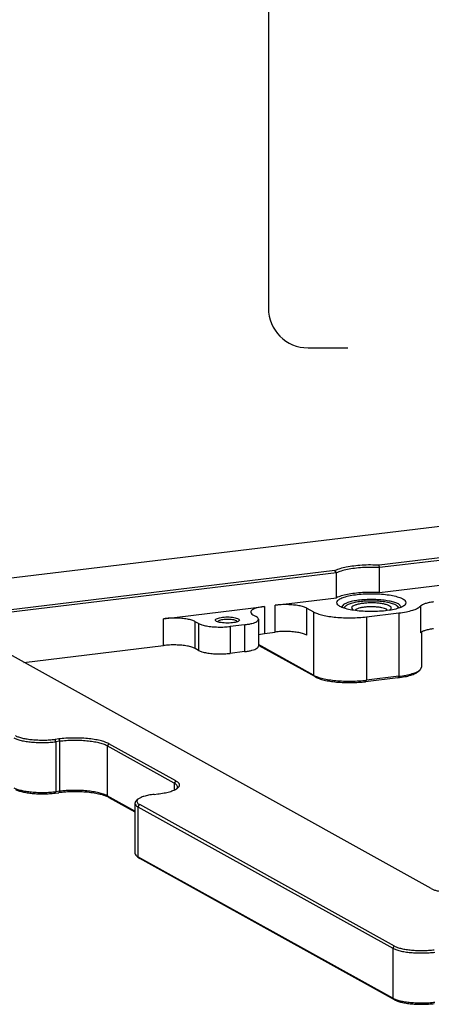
# Model space of a CAD drawing. Header units: inches. Extents: x -399 to 442, y -299 to 295.
# Tile 14 of 134: x -228 to -186, y 67 to 166. Entities that reach past the tile are written whole.
import ezdxf

# ---------------------------------------------------------------- set-up
doc = ezdxf.new("R2010")
doc.units = ezdxf.units.IN
doc.layers.add('1', color=7, linetype='Continuous')

# ---------------------------------------------------------------- blocks, each defined once
blk = doc.blocks.new('M5_insert_4__68', base_point=(-244.01, 133.65))
at = {"color": 7, "linetype": 'Continuous'}
for p, q in [((-244.01, 134), (-243.8, 134.19)), ((-243.9, 134.06), (-243.87, 133.95)), ((-243.02, 133.93), (-242.81, 133.7)), ((-237.03, 133.99), (-237.25, 134.19)), ((-237.13, 134.02), (-237.25, 134.19)), ((-237.17, 133.94), (-237.13, 134.02)), ((-242.5, 133.76), (-242.56, 133.66)), ((-238.48, 133.65), (-238.62, 133.8)), ((-238.29, 133.69), (-238.18, 133.74))]:
    blk.add_line(p, q, dxfattribs=at)
for points, knots in [([(-243.8, 134.19), (-243.82, 134.17), (-243.86, 134.13), (-243.89, 134.09), (-243.9, 134.06)], [0, 0, 0, 0, 0.0889539, 0.1668992, 0.1668992, 0.1668992, 0.1668992]), ([(-237.25, 134.19), (-237.36, 134.27), (-237.63, 134.45), (-238.18, 134.6), (-238.87, 134.74), (-239.67, 134.82), (-240.52, 134.85), (-241.38, 134.82), (-242.18, 134.74), (-242.87, 134.6), (-243.42, 134.45), (-243.69, 134.27), (-243.8, 134.19)], [0, 0, 0, 0, 0.403133, 0.973352, 1.688423, 2.508093, 3.38236, 4.256627, 5.076298, 5.791369, 6.361588, 6.764721, 6.764721, 6.764721, 6.764721]), ([(-238.18, 133.74), (-238.12, 133.78), (-238.01, 133.87), (-238.04, 134.1), (-238.26, 134.24), (-238.58, 134.38), (-239.03, 134.48), (-239.56, 134.56), (-240.15, 134.61), (-240.77, 134.61), (-241.37, 134.57), (-241.92, 134.5), (-242.39, 134.4), (-242.72, 134.27), (-242.98, 134.13), (-243.01, 133.99), (-243.02, 133.93)], [0, 0, 0, 0, 0.211178, 0.375083, 0.609983, 0.959942, 1.420322, 1.969216, 2.575996, 3.20524, 3.819773, 4.383565, 4.864705, 5.239017, 5.496905, 5.667365, 5.667365, 5.667365, 5.667365]), ([(-238.62, 133.8), (-238.71, 133.84), (-238.9, 133.93), (-239.25, 134.01), (-239.67, 134.07), (-240.13, 134.11), (-240.61, 134.12), (-241.09, 134.1), (-241.54, 134.05), (-241.93, 133.98), (-242.26, 133.89), (-242.43, 133.8), (-242.5, 133.76)], [0, 0, 0, 0, 0.281574, 0.643516, 1.070722, 1.54249, 2.03488, 2.522551, 2.980475, 3.385688, 3.719227, 3.969003, 3.969003, 3.969003, 3.969003])]:
    blk.add_open_spline(points, degree=3, knots=knots, dxfattribs=at)
blk = doc.blocks.new('N2390-20310_plate__71', base_point=(-318.01, 84.09))
at = {"color": 7, "linetype": 'Continuous'}
for p, q in [((-296.45, 136.48), (-229.14, 144.6)), ((-223.22, 141.32), (-239.53, 139.35)), ((-223.11, 141.02), (-239.5, 139.04)), ((-239.5, 139.04), (-239.53, 139.35)), ((-239.5, 135.9), (-239.5, 139.04)), ((-245.11, 138.68), (-291.44, 133.08)), ((-244.93, 138.38), (-291.34, 132.78)), ((-244.93, 138.38), (-245.11, 138.68)), ((-244.93, 135.24), (-244.93, 138.38)), ((-239.5, 135.9), (-226.81, 137.43)), ((-252.64, 134.32), (-244.93, 135.24)), ((-266.69, 132.62), (-254, 134.15)), ((-248.65, 133.94), (-247.81, 133.47)), ((-244.05, 134.39), (-244.26, 134.09)), ((-236.78, 134.1), (-237.13, 134.47)), ((-255.45, 133.12), (-255.03, 132.88)), ((-241.16, 132.84), (-237.08, 133.34)), ((-233, 98.66), (-293.01, 131.97)), ((-262.28, 132.01), (-262.7, 132.24)), ((-259.83, 132.32), (-259.87, 132.23)), ((-256.48, 131.85), (-258.29, 131.63)), ((-257.42, 132.24), (-257.52, 132.34)), ((-254.74, 132.56), (-254.74, 129.18)), ((-254.74, 130.63), (-254, 130.77)), ((-254, 130.77), (-252.64, 130.93)), ((-234.2, 130.92), (-234.2, 126.54)), ((-284.28, 127.12), (-266.69, 129.24)), ((-262.28, 128.63), (-262.7, 128.86)), ((-247.81, 125.5), (-254.74, 129.35)), ((-254.66, 129.22), (-254.74, 129.29)), ((-247.58, 125.29), (-254.66, 129.22)), ((-256.48, 128.47), (-258.29, 128.25)), ((-234.2, 126.54), (-234.38, 126.19)), ((-237.19, 125.19), (-241.27, 124.69)), ((-237.08, 125.37), (-241.16, 124.88)), ((-234.62, 125.97), (-234.38, 126.19)), ((-279.89, 117.49), (-280.34, 117.43)), ((-279.79, 117.19), (-280.24, 117.13)), ((-265.35, 111.93), (-273.81, 116.62)), ((-265.13, 112.2), (-273.58, 116.89)), ((-280.34, 110.67), (-279.89, 110.72)), ((-279.79, 110.91), (-280.24, 110.85)), ((-270.29, 108.39), (-273.81, 110.34)), ((-267.88, 110.51), (-267.42, 110.57)), ((-264.99, 111.25), (-264.94, 111.36)), ((-273.58, 110.13), (-270.29, 108.31)), ((-270.29, 109.39), (-270.29, 103.11)), ((-270.15, 109.67), (-269.91, 109.89)), ((-237.61, 91.42), (-269.69, 109.22)), ((-269.92, 108.95), (-237.84, 91.15)), ((-270.26, 102.98), (-270.18, 102.87)), ((-270.18, 102.87), (-270.15, 102.83)), ((-270.15, 102.83), (-269.91, 102.61)), ((-237.84, 84.87), (-269.92, 102.67)), ((-269.91, 102.61), (-269.69, 102.46)), ((-237.61, 84.66), (-269.69, 102.46))]:
    blk.add_line(p, q, dxfattribs=at)
at = {"color": 1, "linetype": 'Continuous'}
for p, q in [((-254, 134.15), (-254, 130.77)), ((-252.64, 130.93), (-252.64, 134.32)), ((-248.65, 130.56), (-248.65, 133.94)), ((-234.34, 134.2), (-234.34, 130.82)), ((-266.69, 129.24), (-266.69, 132.62)), ((-247.81, 133.47), (-247.81, 125.5)), ((-241.16, 132.84), (-241.16, 124.88)), ((-237.08, 133.34), (-237.08, 125.37)), ((-262.7, 128.86), (-262.7, 132.24)), ((-262.28, 132.01), (-262.28, 128.63)), ((-258.29, 131.63), (-258.29, 128.25)), ((-256.48, 131.85), (-256.48, 128.47)), ((-247.81, 125.5), (-247.58, 125.29)), ((-237.08, 125.37), (-237.19, 125.19)), ((-241.27, 124.69), (-241.16, 124.88)), ((-280.24, 117.13), (-280.34, 117.43)), ((-280.24, 117.13), (-280.24, 110.85)), ((-279.89, 117.49), (-279.79, 117.19)), ((-279.79, 117.19), (-279.79, 110.91)), ((-273.58, 116.89), (-273.81, 116.62)), ((-273.81, 116.62), (-273.81, 110.34)), ((-265.13, 112.2), (-265.35, 111.93)), ((-265.35, 111.93), (-265.35, 111.1)), ((-280.34, 110.67), (-280.24, 110.85)), ((-279.79, 110.91), (-279.89, 110.72)), ((-273.58, 110.13), (-273.81, 110.34)), ((-269.92, 108.95), (-269.69, 109.22)), ((-269.92, 108.95), (-269.92, 102.67)), ((-269.69, 102.46), (-269.92, 102.67)), ((-237.84, 91.15), (-237.61, 91.42)), ((-237.84, 91.15), (-237.84, 84.87)), ((-237.84, 84.87), (-237.61, 84.66))]:
    blk.add_line(p, q, dxfattribs=at)
at = {"color": 7, "linetype": 'Continuous'}
for points, knots in [([(-239.53, 139.35), (-239.89, 139.36), (-240.62, 139.39), (-241.69, 139.35), (-242.72, 139.26), (-243.64, 139.12), (-244.44, 138.94), (-244.91, 138.76), (-245.11, 138.68)], [0, 0, 0, 0, 1.09222, 2.180593, 3.220986, 4.171849, 4.996756, 5.66756, 5.66756, 5.66756, 5.66756]), ([(-239.5, 139.04), (-239.85, 139.05), (-240.56, 139.08), (-241.61, 139.05), (-242.61, 138.96), (-243.51, 138.82), (-244.29, 138.65), (-244.73, 138.47), (-244.93, 138.38)], [0, 0, 0, 0, 1.065466, 2.129366, 3.146321, 4.073613, 4.873923, 5.518772, 5.518772, 5.518772, 5.518772]), ([(-239.5, 135.9), (-239.85, 135.91), (-240.56, 135.94), (-241.61, 135.91), (-242.61, 135.82), (-243.51, 135.68), (-244.29, 135.51), (-244.73, 135.33), (-244.93, 135.24)], [0, 0, 0, 0, 1.065466, 2.129366, 3.146321, 4.073613, 4.873923, 5.518772, 5.518772, 5.518772, 5.518772]), ([(-236.17, 134.63), (-236.21, 134.73), (-236.29, 134.97), (-236.73, 135.2), (-237.31, 135.41), (-238.1, 135.58), (-239.01, 135.7), (-240.01, 135.76), (-241.04, 135.76), (-242.04, 135.7), (-242.95, 135.58), (-243.73, 135.41), (-244.33, 135.2), (-244.73, 134.97), (-244.93, 134.63), (-244.73, 134.3), (-244.33, 134.07), (-243.73, 133.86), (-242.95, 133.69), (-242.04, 133.57), (-241.04, 133.51), (-240.01, 133.51), (-239.01, 133.57), (-238.1, 133.69), (-237.31, 133.86), (-236.73, 134.07), (-236.29, 134.3), (-236.21, 134.54), (-236.17, 134.63)], [0, 0, 0, 0, 0.297614, 0.747819, 1.384033, 2.189343, 3.126421, 4.146687, 5.195356, 6.215623, 7.1527, 7.958011, 8.594223, 9.04443, 9.342043, 9.639656, 10.089863, 10.726075, 11.531386, 12.468464, 13.48873, 14.537399, 15.557665, 16.494744, 17.300053, 17.936267, 18.386472, 18.684086, 18.684086, 18.684086, 18.684086]), ([(-254, 134.15), (-254.22, 134.12), (-254.62, 134.06), (-255.15, 133.92), (-255.51, 133.76), (-255.75, 133.55), (-255.69, 133.26), (-255.54, 133.17), (-255.45, 133.12)], [0, 0, 0, 0, 0.669426, 1.21922, 1.623071, 1.883635, 2.088999, 2.39368, 2.39368, 2.39368, 2.39368]), ([(-248.65, 133.94), (-248.79, 134), (-249.11, 134.14), (-249.68, 134.26), (-250.36, 134.35), (-251.11, 134.39), (-251.88, 134.39), (-252.39, 134.34), (-252.64, 134.32)], [0, 0, 0, 0, 0.454191, 1.047611, 1.748557, 2.514407, 3.296869, 4.046262, 4.046262, 4.046262, 4.046262]), ([(-238.15, 134.81), (-238.4, 134.85), (-238.93, 134.95), (-239.76, 135.01), (-240.63, 135.03), (-241.5, 135), (-242.31, 134.92), (-243.03, 134.79), (-243.61, 134.63), (-243.92, 134.46), (-244.05, 134.39)], [0, 0, 0, 0, 0.762785, 1.610467, 2.499102, 3.38188, 4.212394, 4.947935, 5.553146, 6.005387, 6.005387, 6.005387, 6.005387]), ([(-237.13, 134.47), (-237.27, 134.53), (-237.6, 134.68), (-237.95, 134.76), (-238.15, 134.81)], [0, 0, 0, 0, 0.475523, 1.08215, 1.08215, 1.08215, 1.08215]), ([(-237.08, 133.34), (-236.76, 133.38), (-236.17, 133.46), (-235.38, 133.66), (-234.76, 133.87), (-234.46, 134.11), (-234.34, 134.2)], [0, 0, 0, 0, 0.965313, 1.790714, 2.44471, 2.914943, 2.914943, 2.914943, 2.914943]), ([(-232.69, 134.72), (-232.88, 134.7), (-233.24, 134.65), (-233.71, 134.53), (-234.08, 134.4), (-234.26, 134.26), (-234.34, 134.2)], [0, 0, 0, 0, 0.579188, 1.074428, 1.466826, 1.748966, 1.748966, 1.748966, 1.748966]), ([(-262.7, 132.24), (-262.84, 132.31), (-263.16, 132.45), (-263.73, 132.57), (-264.41, 132.66), (-265.16, 132.7), (-265.93, 132.69), (-266.44, 132.64), (-266.69, 132.62)], [0, 0, 0, 0, 0.454191, 1.047611, 1.748557, 2.514407, 3.296869, 4.046262, 4.046262, 4.046262, 4.046262]), ([(-257.15, 132.45), (-257.17, 132.49), (-257.21, 132.59), (-257.42, 132.67), (-257.69, 132.75), (-258.04, 132.81), (-258.44, 132.84), (-258.86, 132.84), (-259.26, 132.81), (-259.61, 132.75), (-259.89, 132.67), (-260.08, 132.59), (-260.18, 132.45), (-260.08, 132.3), (-259.89, 132.22), (-259.61, 132.14), (-259.26, 132.09), (-258.86, 132.06), (-258.44, 132.06), (-258.04, 132.09), (-257.69, 132.14), (-257.42, 132.22), (-257.21, 132.3), (-257.17, 132.41), (-257.15, 132.45)], [0, 0, 0, 0, 0.125121, 0.328982, 0.620777, 0.98488, 1.395712, 1.822656, 2.233487, 2.597591, 2.889385, 3.093247, 3.218367, 3.343487, 3.54735, 3.839144, 4.203247, 4.614079, 5.041023, 5.451855, 5.815957, 6.107753, 6.311614, 6.436735, 6.436735, 6.436735, 6.436735]), ([(-254.74, 132.56), (-254.76, 132.62), (-254.81, 132.76), (-254.95, 132.84), (-255.03, 132.88)], [0, 0, 0, 0, 0.1824828, 0.446517, 0.446517, 0.446517, 0.446517]), ([(-247.81, 133.47), (-247.64, 133.39), (-247.27, 133.22), (-246.62, 133.05), (-245.84, 132.9), (-244.96, 132.79), (-244.03, 132.73), (-243.06, 132.72), (-242.1, 132.75), (-241.47, 132.81), (-241.16, 132.84)], [0, 0, 0, 0, 0.544952, 1.225946, 2.024672, 2.915222, 3.866792, 4.845604, 5.816599, 6.745083, 6.745083, 6.745083, 6.745083]), ([(-262.28, 132.01), (-262.14, 131.95), (-261.82, 131.81), (-261.24, 131.69), (-260.56, 131.6), (-259.81, 131.56), (-259.05, 131.56), (-258.54, 131.61), (-258.29, 131.63)], [0, 0, 0, 0, 0.454191, 1.047611, 1.748557, 2.514407, 3.296869, 4.046262, 4.046262, 4.046262, 4.046262]), ([(-257.52, 132.34), (-257.58, 132.37), (-257.74, 132.44), (-258.02, 132.49), (-258.35, 132.52), (-258.7, 132.53), (-259.06, 132.52), (-259.37, 132.47), (-259.63, 132.42), (-259.77, 132.35), (-259.83, 132.32)], [0, 0, 0, 0, 0.217104, 0.505829, 0.845959, 1.210948, 1.571561, 1.89902, 2.168226, 2.361834, 2.361834, 2.361834, 2.361834]), ([(-256.48, 131.85), (-256.31, 131.88), (-256.01, 131.92), (-255.58, 132.01), (-255.23, 132.12), (-254.98, 132.25), (-254.79, 132.38), (-254.76, 132.51), (-254.74, 132.56)], [0, 0, 0, 0, 0.494039, 0.930703, 1.297466, 1.586483, 1.798441, 1.953864, 1.953864, 1.953864, 1.953864]), ([(-232.69, 131.34), (-232.88, 131.32), (-233.24, 131.27), (-233.71, 131.15), (-234.08, 131.02), (-234.26, 130.88), (-234.34, 130.82)], [0, 0, 0, 0, 0.579188, 1.074428, 1.466826, 1.748966, 1.748966, 1.748966, 1.748966]), ([(-248.65, 130.56), (-248.79, 130.62), (-249.11, 130.76), (-249.68, 130.88), (-250.36, 130.97), (-251.11, 131.01), (-251.88, 131.01), (-252.39, 130.96), (-252.64, 130.93)], [0, 0, 0, 0, 0.454191, 1.047611, 1.748557, 2.514407, 3.296869, 4.046262, 4.046262, 4.046262, 4.046262]), ([(-262.7, 128.86), (-262.84, 128.92), (-263.16, 129.07), (-263.73, 129.18), (-264.41, 129.28), (-265.16, 129.32), (-265.93, 129.31), (-266.44, 129.26), (-266.69, 129.24)], [0, 0, 0, 0, 0.454191, 1.047611, 1.748557, 2.514407, 3.296869, 4.046262, 4.046262, 4.046262, 4.046262]), ([(-256.48, 128.47), (-256.31, 128.49), (-256.01, 128.54), (-255.58, 128.63), (-255.23, 128.74), (-254.98, 128.87), (-254.79, 129), (-254.76, 129.12), (-254.74, 129.18)], [0, 0, 0, 0, 0.494039, 0.930703, 1.297466, 1.586483, 1.798441, 1.953864, 1.953864, 1.953864, 1.953864]), ([(-262.28, 128.63), (-262.14, 128.57), (-261.82, 128.43), (-261.24, 128.31), (-260.56, 128.22), (-259.81, 128.18), (-259.05, 128.18), (-258.54, 128.23), (-258.29, 128.25)], [0, 0, 0, 0, 0.454191, 1.047611, 1.748557, 2.514407, 3.296869, 4.046262, 4.046262, 4.046262, 4.046262]), ([(-247.81, 125.5), (-247.64, 125.42), (-247.27, 125.25), (-246.62, 125.08), (-245.84, 124.93), (-244.96, 124.82), (-244.03, 124.76), (-243.06, 124.75), (-242.1, 124.78), (-241.47, 124.84), (-241.16, 124.88)], [0, 0, 0, 0, 0.544952, 1.225946, 2.024672, 2.915222, 3.866792, 4.845604, 5.816599, 6.745083, 6.745083, 6.745083, 6.745083]), ([(-247.58, 125.29), (-247.42, 125.21), (-247.07, 125.05), (-246.45, 124.88), (-245.71, 124.74), (-244.88, 124.64), (-243.99, 124.58), (-243.07, 124.57), (-242.16, 124.6), (-241.56, 124.66), (-241.27, 124.69)], [0, 0, 0, 0, 0.517704, 1.164649, 1.923439, 2.769461, 3.673453, 4.603324, 5.525769, 6.407828, 6.407828, 6.407828, 6.407828]), ([(-237.19, 125.19), (-236.9, 125.23), (-236.35, 125.3), (-235.62, 125.48), (-235.03, 125.68), (-234.74, 125.88), (-234.62, 125.97)], [0, 0, 0, 0, 0.88593, 1.649571, 2.263478, 2.715037, 2.715037, 2.715037, 2.715037]), ([(-237.08, 125.37), (-236.77, 125.41), (-236.2, 125.49), (-235.43, 125.68), (-234.81, 125.88), (-234.51, 126.1), (-234.38, 126.19)], [0, 0, 0, 0, 0.932555, 1.736385, 2.382602, 2.857928, 2.857928, 2.857928, 2.857928]), ([(-285.33, 117.9), (-285.2, 117.84), (-284.93, 117.71), (-284.44, 117.58), (-283.85, 117.47), (-283.2, 117.39), (-282.49, 117.35), (-281.77, 117.34), (-281.05, 117.36), (-280.58, 117.41), (-280.34, 117.43)], [0, 0, 0, 0, 0.408714, 0.91946, 1.518504, 2.186416, 2.900094, 3.634203, 4.362449, 5.058812, 5.058812, 5.058812, 5.058812]), ([(-285.55, 117.63), (-285.42, 117.57), (-285.13, 117.43), (-284.6, 117.29), (-283.98, 117.17), (-283.28, 117.09), (-282.53, 117.04), (-281.76, 117.03), (-280.99, 117.05), (-280.49, 117.11), (-280.24, 117.13)], [0, 0, 0, 0, 0.435962, 0.980757, 1.619738, 2.332178, 3.093434, 3.876483, 4.653279, 5.396066, 5.396066, 5.396066, 5.396066]), ([(-273.58, 116.89), (-273.74, 116.97), (-274.09, 117.13), (-274.71, 117.29), (-275.45, 117.44), (-276.28, 117.54), (-277.17, 117.6), (-278.09, 117.61), (-279, 117.58), (-279.6, 117.52), (-279.89, 117.49)], [0, 0, 0, 0, 0.517704, 1.164649, 1.923439, 2.769461, 3.673453, 4.603324, 5.525769, 6.407828, 6.407828, 6.407828, 6.407828]), ([(-273.81, 116.62), (-273.95, 116.69), (-274.29, 116.85), (-274.88, 117), (-275.58, 117.14), (-276.36, 117.23), (-277.21, 117.29), (-278.08, 117.3), (-278.94, 117.27), (-279.51, 117.21), (-279.79, 117.19)], [0, 0, 0, 0, 0.490457, 1.103352, 1.822205, 2.6237, 3.480113, 4.361043, 5.234939, 6.070574, 6.070574, 6.070574, 6.070574]), ([(-267.42, 110.57), (-267.16, 110.6), (-266.65, 110.67), (-265.97, 110.83), (-265.41, 111.01), (-265, 111.22), (-264.73, 111.45), (-264.65, 111.75), (-264.83, 112.02), (-265.02, 112.13), (-265.13, 112.2)], [0, 0, 0, 0, 0.810635, 1.5224, 2.113487, 2.571082, 2.899632, 3.145572, 3.418046, 3.801604, 3.801604, 3.801604, 3.801604]), ([(-264.94, 111.36), (-264.94, 111.41), (-264.92, 111.51), (-265.01, 111.67), (-265.15, 111.81), (-265.28, 111.89), (-265.35, 111.93)], [0, 0, 0, 0, 0.1474912, 0.3088972, 0.5082472, 0.7571351, 0.7571351, 0.7571351, 0.7571351]), ([(-285.55, 111.35), (-285.42, 111.29), (-285.13, 111.15), (-284.6, 111.01), (-283.98, 110.89), (-283.28, 110.81), (-282.53, 110.76), (-281.76, 110.75), (-280.99, 110.78), (-280.49, 110.83), (-280.24, 110.85)], [0, 0, 0, 0, 0.435962, 0.980757, 1.619738, 2.332178, 3.093434, 3.876483, 4.653279, 5.396066, 5.396066, 5.396066, 5.396066]), ([(-285.33, 111.14), (-285.2, 111.08), (-284.93, 110.95), (-284.44, 110.82), (-283.85, 110.71), (-283.2, 110.63), (-282.49, 110.58), (-281.77, 110.57), (-281.05, 110.6), (-280.58, 110.65), (-280.34, 110.67)], [0, 0, 0, 0, 0.408714, 0.91946, 1.518504, 2.186416, 2.900094, 3.634203, 4.362449, 5.058812, 5.058812, 5.058812, 5.058812]), ([(-273.58, 110.13), (-273.74, 110.2), (-274.09, 110.37), (-274.71, 110.53), (-275.45, 110.68), (-276.28, 110.78), (-277.17, 110.83), (-278.09, 110.85), (-279, 110.82), (-279.6, 110.75), (-279.89, 110.72)], [0, 0, 0, 0, 0.517704, 1.164649, 1.923439, 2.769461, 3.673453, 4.603324, 5.525769, 6.407828, 6.407828, 6.407828, 6.407828]), ([(-273.81, 110.34), (-273.95, 110.41), (-274.29, 110.57), (-274.88, 110.73), (-275.58, 110.86), (-276.36, 110.96), (-277.21, 111.01), (-278.08, 111.02), (-278.94, 110.99), (-279.51, 110.94), (-279.79, 110.91)], [0, 0, 0, 0, 0.490457, 1.103352, 1.822205, 2.6237, 3.480113, 4.361043, 5.234939, 6.070574, 6.070574, 6.070574, 6.070574]), ([(-267.88, 110.51), (-268.11, 110.48), (-268.54, 110.42), (-269.12, 110.28), (-269.58, 110.12), (-269.81, 109.96), (-269.91, 109.89)], [0, 0, 0, 0, 0.69942, 1.302295, 1.786959, 2.143453, 2.143453, 2.143453, 2.143453]), ([(-270.15, 109.67), (-270.19, 109.63), (-270.27, 109.55), (-270.28, 109.44), (-270.29, 109.39)], [0, 0, 0, 0, 0.1757307, 0.320459, 0.320459, 0.320459, 0.320459]), ([(-270.29, 109.39), (-270.27, 109.31), (-270.21, 109.12), (-270.03, 109.01), (-269.92, 108.95)], [0, 0, 0, 0, 0.2433092, 0.5953522, 0.5953522, 0.5953522, 0.5953522]), ([(-269.91, 109.89), (-269.95, 109.84), (-270.04, 109.75), (-270.05, 109.53), (-269.91, 109.35), (-269.77, 109.27), (-269.69, 109.22)], [0, 0, 0, 0, 0.207208, 0.378718, 0.5818375, 0.8593152, 0.8593152, 0.8593152, 0.8593152]), ([(-270.29, 103.11), (-270.29, 103.09), (-270.29, 103.04), (-270.27, 103), (-270.26, 102.98)], [0, 0, 0, 0, 0.0689939, 0.1419985, 0.1419985, 0.1419985, 0.1419985]), ([(-270.15, 102.83), (-270.11, 102.81), (-270.04, 102.75), (-269.96, 102.7), (-269.92, 102.67)], [0, 0, 0, 0, 0.1300165, 0.2795162, 0.2795162, 0.2795162, 0.2795162]), ([(-233, 98.66), (-232.9, 98.61), (-232.66, 98.49), (-232.23, 98.38), (-231.73, 98.28), (-231.36, 98.24), (-231.17, 98.22)], [0, 0, 0, 0, 0.354218, 0.796864, 1.316035, 1.894891, 1.894891, 1.894891, 1.894891]), ([(-237.84, 91.15), (-237.71, 91.09), (-237.41, 90.95), (-236.89, 90.81), (-236.27, 90.69), (-235.57, 90.61), (-234.82, 90.56), (-234.04, 90.55), (-233.28, 90.57), (-232.77, 90.62), (-232.53, 90.65)], [0, 0, 0, 0, 0.435962, 0.980757, 1.619738, 2.332178, 3.093434, 3.876483, 4.653279, 5.396066, 5.396066, 5.396066, 5.396066]), ([(-237.61, 91.42), (-237.49, 91.36), (-237.21, 91.23), (-236.72, 91.1), (-236.14, 90.99), (-235.48, 90.91), (-234.78, 90.86), (-234.05, 90.85), (-233.33, 90.88), (-232.86, 90.93), (-232.63, 90.95)], [0, 0, 0, 0, 0.408714, 0.91946, 1.518504, 2.186416, 2.900094, 3.634203, 4.362449, 5.058812, 5.058812, 5.058812, 5.058812]), ([(-237.84, 84.87), (-237.71, 84.81), (-237.41, 84.67), (-236.89, 84.53), (-236.27, 84.41), (-235.57, 84.33), (-234.82, 84.28), (-234.04, 84.27), (-233.28, 84.29), (-232.77, 84.34), (-232.53, 84.37)], [0, 0, 0, 0, 0.435962, 0.980757, 1.619738, 2.332178, 3.093434, 3.876483, 4.653279, 5.396066, 5.396066, 5.396066, 5.396066]), ([(-237.61, 84.66), (-237.49, 84.6), (-237.21, 84.47), (-236.72, 84.34), (-236.14, 84.23), (-235.48, 84.15), (-234.78, 84.1), (-234.05, 84.09), (-233.33, 84.12), (-232.86, 84.16), (-232.63, 84.19)], [0, 0, 0, 0, 0.408714, 0.91946, 1.518504, 2.186416, 2.900094, 3.634203, 4.362449, 5.058812, 5.058812, 5.058812, 5.058812])]:
    blk.add_open_spline(points, degree=3, knots=knots, dxfattribs=at)
blk = doc.blocks.new('N2390-20310__72', base_point=(-318.01, 84.09))
for name, p in [('N2390-20310_plate__71', (-318.01, 84.09)), ('M5_insert_4__68', (-244.01, 133.65))]:
    blk.add_blockref(name, p)
blk = doc.blocks.new('N2390-60310__73', base_point=(-318.01, 84.09))
blk.add_blockref('N2390-20310__72', (-318.01, 84.09))
blk = doc.blocks.new('N2494-90111__126', base_point=(-386.38, -319.12))
blk.add_blockref('N2390-60310__73', (-318.01, 84.09))
blk = doc.blocks.new('gen1', base_point=(-147.5, 38.75))
at = {"layer": '1', "color": 1, "linetype": 'Continuous'}
for p, q in [((-253.5, 214.22), (-253.5, 171.7)), ((-248.5, 166.7), (-243.5, 166.7))]:
    blk.add_line(p, q, dxfattribs=at)
blk.add_arc((-248.5, 171.7), 5, 180, 270, dxfattribs=at)
blk.add_blockref('N2494-90111__126', (-386.38, -319.12))

msp = doc.modelspace()

# ---------------------------------------------------------------- block references
at = {"xscale": 0.8, "yscale": 0.8, "zscale": 0.8}
msp.add_blockref('gen1', (-118, 31), dxfattribs=at)

doc.saveas('drawing.dxf')
